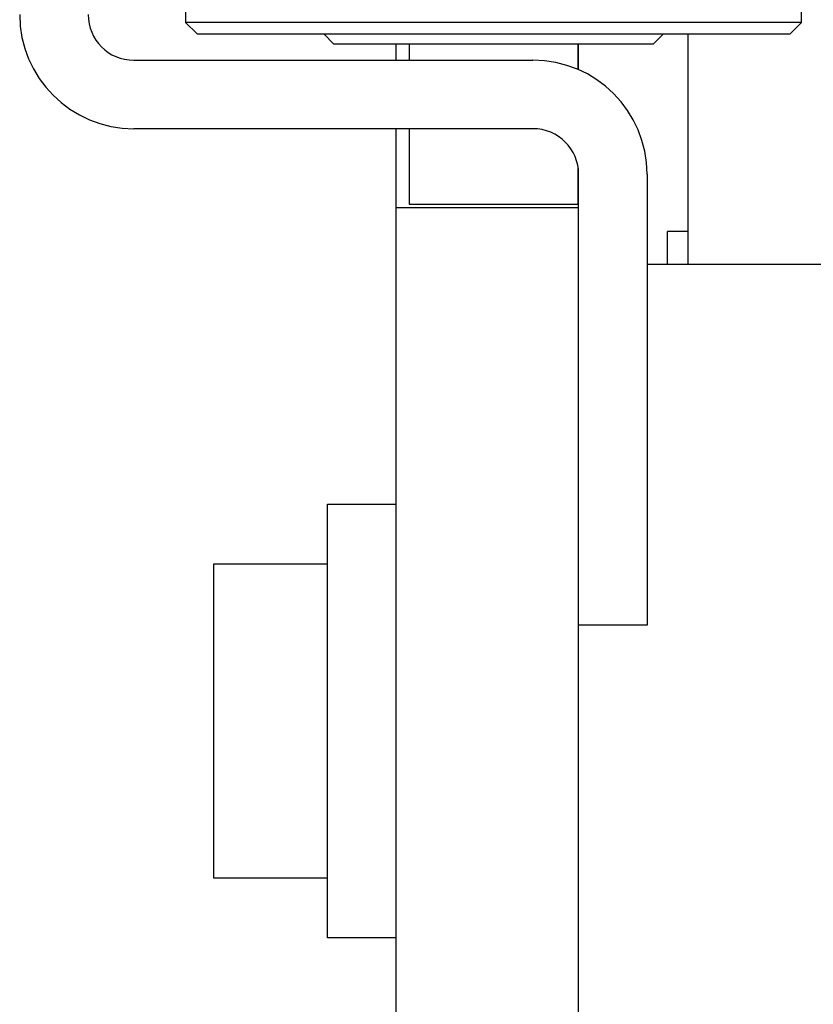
# Model space of a CAD drawing. Header units: millimetres. Extents: x 9131 to 12658, y 3907 to 6401.
# Tile 81 of 158: x 11203 to 11273, y 5678 to 5764. Entities that reach past the tile are written whole.
import ezdxf

# ---------------------------------------------------------------- set-up
doc = ezdxf.new("R2010")
doc.units = ezdxf.units.MM

msp = doc.modelspace()

# ---------------------------------------------------------------- linework, layer by layer
for p, q in [((11217.584, 5792.347), (11217.584, 5764.147)), ((11271.584, 5764.147), (11271.584, 5792.347)), ((11217.584, 5764.147), (11218.584, 5763.147)), ((11244.584, 5764.147), (11217.584, 5764.147)), ((11271.584, 5764.147), (11244.584, 5764.147)), ((11270.584, 5763.147), (11271.584, 5764.147)), ((11218.584, 5763.147), (11270.584, 5763.147)), ((11229.684, 5763.147), (11230.584, 5762.247)), ((11258.584, 5762.247), (11259.484, 5763.147)), ((11261.634, 5742.948), (11261.634, 5763.146)), ((11258.584, 5762.247), (11230.584, 5762.247)), ((11236.034, 5760.848), (11236.034, 5762.247)), ((11237.184, 5762.247), (11237.184, 5760.848)), ((11251.984, 5760.035), (11251.984, 5762.247)), ((11252.034, 5760.013), (11252.034, 5762.247)), ((11213.034, 5760.847), (11248.034, 5760.847)), ((11248.034, 5754.847), (11213.034, 5754.847)), ((11236.034, 5747.947), (11236.034, 5754.847)), ((11237.184, 5754.848), (11237.184, 5748.247)), ((11251.984, 5748.247), (11251.984, 5751.478)), ((11252.034, 5747.112), (11252.034, 5750.847)), ((11258.034, 5750.847), (11258.034, 5711.347)), ((11236.034, 5747.947), (11252.034, 5747.947)), ((11236.034, 5737.947), (11236.034, 5747.947)), ((11236.034, 5747.947), (11252.034, 5747.947)), ((11237.184, 5748.247), (11251.984, 5748.247)), ((11252.034, 5737.947), (11252.034, 5747.113)), ((11261.634, 5745.847), (11259.834, 5745.847)), ((11259.834, 5742.946), (11259.834, 5745.847)), ((11294.034, 5742.947), (11258.034, 5742.947)), ((11236.034, 5682.609), (11236.034, 5737.947)), ((11252.034, 5682.609), (11252.034, 5737.947)), ((11230.034, 5721.947), (11236.034, 5721.947)), ((11230.034, 5719.947), (11230.034, 5721.947)), ((11230.034, 5721.947), (11236.034, 5721.947)), ((11230.034, 5685.947), (11230.034, 5719.947)), ((11230.034, 5716.697), (11220.034, 5716.697)), ((11220.034, 5716.697), (11220.034, 5702.947)), ((11258.034, 5711.347), (11252.034, 5711.347)), ((11220.034, 5702.947), (11220.034, 5689.197)), ((11220.034, 5689.197), (11230.034, 5689.197)), ((11230.034, 5683.947), (11230.034, 5685.947)), ((11236.034, 5683.947), (11230.034, 5683.947)), ((11236.034, 5674.034), (11236.034, 5682.609)), ((11252.034, 5674.034), (11252.034, 5682.609))]:
    msp.add_line(p, q)
for centre, radius, start, end in [((11213.034, 5764.847), 10, 180, 270), ((11213.034, 5764.847), 4, 180, 270), ((11248.034, 5750.847), 10, 0, 90), ((11248.034, 5750.847), 4, 0, 90)]:
    msp.add_arc(centre, radius, start, end)

doc.saveas('drawing.dxf')
